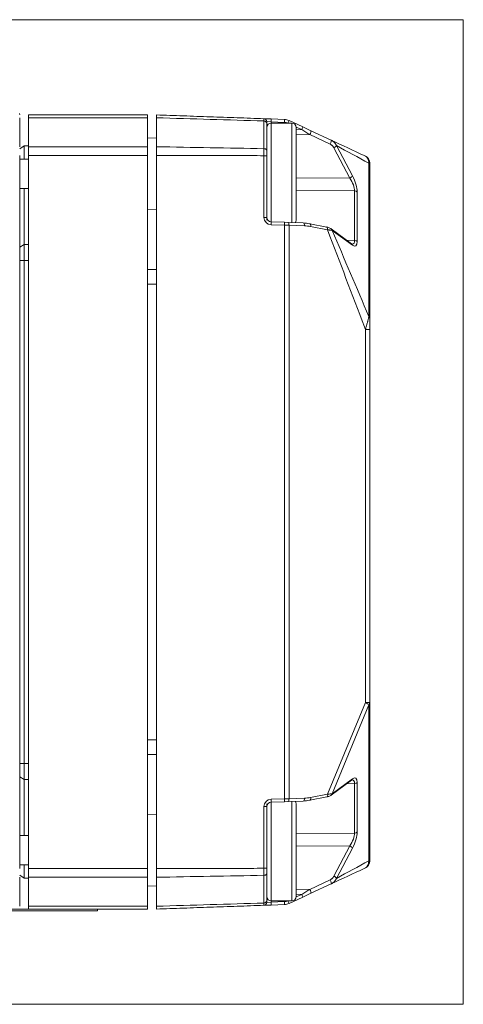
# Model space of a CAD drawing. Header units: millimetres. Extents: x 4 to 836, y 5 to 589.
# Tile 19 of 75: x 522 to 552, y 145 to 212. Entities that reach past the tile are written whole.
import ezdxf

# ---------------------------------------------------------------- set-up
doc = ezdxf.new("R2010")
doc.units = ezdxf.units.MM
doc.layers.add('1', color=7, linetype='Continuous', true_color=0xffffff)

msp = doc.modelspace()

# ---------------------------------------------------------------- linework, layer by layer
at = {"layer": '1', "color": 251, "linetype": 'Continuous', "lineweight": 18}
for p, q in [((551.808, 212.066), (463.199, 212.066)), ((551.808, 212.066), (551.808, 145.112)), ((463.199, 145.112), (551.808, 145.112))]:
    msp.add_line(p, q, dxfattribs=at)
at = {"layer": '1', "color": 18, "linetype": 'Continuous', "lineweight": 18}
msp.add_line((521.642, 205.689), (521.646, 205.589), dxfattribs=at)
at = {"layer": '1', "color": 252, "linetype": 'Continuous', "lineweight": 18}
for p, q in [((522.246, 205.397), (522.246, 205.589)), ((522.246, 205.589), (530.346, 205.589)), ((530.346, 205.589), (530.346, 205.397)), ((521.646, 203.428), (521.646, 205.397)), ((522.246, 203.428), (522.246, 205.397)), ((530.346, 203.428), (530.346, 205.397)), ((540.146, 205.039), (538.746, 205.039)), ((540.446, 201.589), (540.446, 204.739)), ((530.946, 204.002), (530.346, 204.023)), ((521.946, 203.489), (521.646, 203.289)), ((521.946, 203.489), (522.246, 203.489)), ((521.946, 203.489), (521.946, 202.589)), ((522.246, 202.838), (522.246, 203.428)), ((530.346, 203.428), (530.346, 202.838)), ((521.646, 202.838), (521.646, 154.34)), ((522.246, 202.589), (521.646, 202.589)), ((522.246, 202.838), (522.246, 154.34)), ((530.346, 202.838), (530.346, 154.34)), ((540.446, 198.439), (540.446, 201.589)), ((521.646, 200.589), (522.246, 200.589)), ((521.946, 200.589), (521.946, 196.789)), ((530.346, 199.156), (530.946, 199.176)), ((538.446, 198.439), (538.446, 198.56)), ((521.946, 196.789), (521.646, 196.589)), ((521.946, 196.789), (522.246, 196.789)), ((521.946, 196.789), (521.946, 195.689)), ((521.946, 195.689), (521.946, 161.489)), ((521.946, 161.489), (521.946, 160.389)), ((521.646, 160.589), (521.946, 160.389)), ((521.946, 160.389), (521.946, 156.589)), ((521.946, 160.389), (522.246, 160.389)), ((538.446, 158.618), (538.446, 158.739)), ((540.446, 155.589), (540.446, 158.739)), ((530.946, 158.002), (530.346, 158.023)), ((522.246, 156.589), (521.646, 156.589)), ((540.446, 152.439), (540.446, 155.589)), ((521.646, 154.589), (522.246, 154.589)), ((521.946, 154.589), (521.946, 153.689)), ((522.246, 153.75), (522.246, 154.34)), ((530.346, 154.34), (530.346, 153.75)), ((521.646, 153.889), (521.946, 153.689)), ((521.646, 151.782), (521.646, 153.75)), ((521.946, 153.689), (522.246, 153.689)), ((522.246, 151.782), (522.246, 153.75)), ((530.346, 151.782), (530.346, 153.75)), ((530.346, 153.156), (530.946, 153.176)), ((538.746, 152.139), (540.146, 152.139)), ((516.946, 151.589), (521.946, 151.589)), ((516.946, 151.464), (521.946, 151.464)), ((521.946, 151.589), (522.246, 151.589)), ((521.946, 151.464), (526.946, 151.464)), ((522.246, 151.589), (522.246, 151.782)), ((530.346, 151.589), (522.246, 151.589)), ((526.946, 151.464), (526.946, 151.589)), ((530.346, 151.782), (530.346, 151.589))]:
    msp.add_line(p, q, dxfattribs=at)
at = {"layer": '1', "color": 252, "linetype": 'Continuous', "lineweight": 13}
for p, q in [((530.346, 205.397), (522.246, 205.397)), ((538.746, 205.039), (538.746, 198.323)), ((540.146, 205.039), (540.146, 201.589)), ((522.246, 203.428), (530.346, 203.428)), ((530.346, 202.838), (522.246, 202.838)), ((540.146, 201.589), (540.146, 198.274)), ((521.646, 195.689), (521.946, 195.689)), ((521.946, 195.689), (522.246, 195.689)), ((521.646, 161.489), (521.946, 161.489)), ((521.946, 161.489), (522.246, 161.489)), ((538.746, 158.855), (538.746, 152.139)), ((540.146, 158.904), (540.146, 155.589)), ((540.146, 155.589), (540.146, 152.139)), ((522.246, 154.34), (530.346, 154.34)), ((530.346, 153.75), (522.246, 153.75)), ((522.246, 151.782), (530.346, 151.782))]:
    msp.add_line(p, q, dxfattribs=at)
at = {"layer": '1', "color": 7, "linetype": 'Continuous', "lineweight": 18}
for p, q in [((530.946, 205.397), (530.946, 203.428)), ((538.253, 205.334), (538.735, 205.317)), ((538.446, 205.017), (538.446, 203.177)), ((538.735, 205.317), (539.647, 205.285)), ((539.957, 205.211), (540.902, 204.77)), ((540.902, 204.77), (541.447, 204.516)), ((541.447, 204.516), (542.831, 203.871)), ((530.946, 154.34), (530.946, 202.838)), ((538.446, 202.819), (538.446, 198.623)), ((545.446, 202.152), (545.446, 191.724)), ((538.735, 198.324), (539.647, 198.292)), ((539.647, 198.292), (539.88, 198.284)), ((539.88, 198.284), (540.927, 198.247)), ((542.53, 197.962), (541.383, 198.194)), ((544.209, 196.826), (542.832, 197.842)), ((545.446, 191.004), (545.446, 165.637)), ((545.446, 165.637), (545.446, 155.026)), ((542.826, 159.332), (544.209, 160.352)), ((539.647, 158.887), (538.735, 158.855)), ((539.88, 158.895), (539.647, 158.887)), ((540.927, 158.931), (539.88, 158.895)), ((541.383, 158.984), (542.535, 159.217)), ((542.822, 159.33), (542.826, 159.332)), ((538.446, 158.555), (538.446, 154.36)), ((538.446, 154.002), (538.446, 152.162)), ((530.946, 151.782), (530.946, 153.751)), ((541.447, 152.662), (540.902, 152.408)), ((542.831, 153.307), (541.447, 152.662)), ((540.902, 152.408), (539.957, 151.968)), ((538.735, 151.861), (538.253, 151.844)), ((539.647, 151.893), (538.735, 151.861))]:
    msp.add_line(p, q, dxfattribs=at)
at = {"layer": '1', "color": 7, "linetype": 'Continuous', "lineweight": 13}
for p, q in [((538.253, 203.295), (538.253, 205.178)), ((538.735, 205.117), (538.446, 205.134)), ((539.647, 205.085), (538.735, 205.117)), ((538.735, 205.117), (538.735, 205.039)), ((540.825, 204.589), (540.445, 204.766)), ((540.446, 204.586), (540.825, 204.589)), ((541.369, 204.249), (540.446, 204.242)), ((542.753, 203.604), (541.369, 204.249)), ((544.097, 201.3), (543.01, 203.355)), ((543.181, 203.501), (544.269, 201.447)), ((538.253, 198.623), (538.253, 202.819)), ((545.391, 191.876), (545.391, 202.304)), ((540.446, 201.322), (544.097, 201.3)), ((544.417, 200.419), (540.446, 200.443)), ((544.417, 197.059), (544.417, 200.419)), ((544.589, 200.346), (544.589, 196.986)), ((538.446, 198.623), (538.253, 198.623)), ((539.647, 198.092), (538.735, 198.124)), ((539.957, 198.084), (539.647, 198.092)), ((539.647, 159.087), (539.647, 198.092)), ((541.004, 198.047), (539.957, 198.084)), ((539.957, 198.084), (539.957, 159.095)), ((542.575, 197.766), (541.428, 197.998)), ((544.269, 196.726), (542.891, 197.741)), ((543.862, 197.082), (544.417, 197.059)), ((545.446, 191.004), (545.157, 191.004)), ((545.157, 165.637), (545.157, 191.004)), ((542.58, 159.413), (545.157, 165.637)), ((545.391, 165.486), (542.885, 159.433)), ((545.446, 165.637), (545.157, 165.637)), ((545.391, 154.874), (545.391, 165.486)), ((542.885, 159.433), (544.269, 160.452)), ((544.417, 160.119), (543.862, 160.097)), ((544.417, 156.759), (544.417, 160.119)), ((544.589, 160.192), (544.589, 156.832)), ((541.428, 159.18), (542.58, 159.413)), ((538.735, 159.055), (539.647, 159.087)), ((539.647, 159.087), (539.957, 159.095)), ((539.957, 159.095), (541.004, 159.131)), ((538.446, 158.555), (538.253, 158.555)), ((538.253, 154.36), (538.253, 158.555)), ((540.446, 156.736), (544.417, 156.759)), ((544.097, 155.878), (540.446, 155.856)), ((543.01, 153.824), (544.097, 155.878)), ((544.269, 155.732), (543.181, 153.677)), ((538.253, 152), (538.253, 153.884)), ((541.369, 152.929), (542.753, 153.575)), ((540.446, 152.937), (541.369, 152.929)), ((538.446, 152.044), (538.735, 152.061)), ((538.735, 152.139), (538.735, 152.061)), ((538.735, 152.061), (539.647, 152.093)), ((540.445, 152.412), (540.825, 152.589)), ((540.825, 152.589), (540.446, 152.592))]:
    msp.add_line(p, q, dxfattribs=at)
at = {"layer": '1', "color": 3, "linetype": 'Continuous', "lineweight": 13}
for p, q in [((530.346, 195.089), (530.946, 195.089)), ((530.946, 194.089), (530.346, 194.089)), ((530.371, 194.089), (530.946, 194.089)), ((530.346, 163.089), (530.946, 163.089)), ((530.371, 163.089), (530.946, 163.089)), ((530.946, 162.089), (530.346, 162.089)), ((530.371, 162.089), (530.946, 162.089))]:
    msp.add_line(p, q, dxfattribs=at)
at = {"layer": '1', "color": 252, "linetype": 'Continuous', "lineweight": 18}
for centre, start, end in [((538.746, 204.739), 90, 180), ((540.146, 204.739), 0, 90), ((540.146, 198.439), 324.68212, 0), ((540.146, 158.739), 0, 35.31788), ((538.746, 152.439), 180, 270), ((540.146, 152.439), 270, 0)]:
    msp.add_arc(centre, 0.3, start, end, dxfattribs=at)
at = {"layer": '1', "color": 7, "linetype": 'Continuous', "lineweight": 18}
for centre, radius, start, end in [((539.619, 204.486), 0.8, 65, 88), ((544.946, 202.333), 0.5, 0, 65), ((538.746, 198.623), 0.3, 180, 268), ((538.746, 158.555), 0.3, 92, 180), ((544.946, 154.845), 0.5, 295, 360), ((539.619, 152.693), 0.8, 272, 295)]:
    msp.add_arc(centre, radius, start, end, dxfattribs=at)
at = {"layer": '1', "color": 7, "linetype": 'Continuous', "lineweight": 13}
for centre, radius, start, end in [((539.626, 204.486), 0.6, 65, 88), ((538.753, 198.623), 0.5, 180, 268), ((538.753, 158.555), 0.5, 92, 180), ((539.626, 152.693), 0.6, 272, 295)]:
    msp.add_arc(centre, radius, start, end, dxfattribs=at)
for centre, major_axis, ratio, start_param, end_param in [((538.728, 205.117), (-0.007, -0.2), 0.034878, 1.572014, 3.141593), ((539.64, 205.085), (-0.007, -0.2), 0.034878, 1.572014, 3.141593), ((539.873, 205.03), (-0.085, -0.181), 0.031633, 1.638425, 3.141593), ((540.818, 204.589), (-0.085, -0.181), 0.031633, 1.585546, 3.141593), ((540.817, 204.589), (1.267, -0.79), 0.002505, 1.12179, 1.566573), ((541.362, 204.335), (-0.085, -0.181), 0.230283, 1.186196, 3.141593), ((542.746, 203.69), (-0.085, -0.181), 0.230283, 1.186196, 3.141593), ((543.003, 203.441), (-0.177, -0.094), 0.402481, 1.39953, 2.764144), ((544.946, 202.152), (0.5, 0), 0.669131, 0, 0.471239), ((544.09, 201.386), (-0.177, -0.094), 0.402481, 1.39953, 2.764144), ((543.891, 200.957), (0.424, -0.784), 0.39659, 0.623735, 1.801018), ((544.07, 201.018), (0.396, -0.993), 0.337439, 0.701844, 1.879127), ((544.411, 200.285), (0.2, 0), 0.669131, 0.471239, 1.53589), ((538.728, 198.124), (-0.007, -0.2), 0.034878, 1.572014, 3.141593), ((539.64, 198.092), (-0.007, -0.2), 0.034878, 1.572014, 3.141593), ((539.873, 198.084), (-0.007, -0.2), 0.422407, 1.585546, 3.141593), ((540.92, 198.047), (-0.007, -0.2), 0.422407, 1.585546, 3.141593), ((541.343, 197.998), (-0.04, -0.196), 0.415698, 1.654642, 3.141568), ((541.004, 197.447), (1.27, -0.057), 0.471851, 1.2516, 1.59173), ((542.49, 197.766), (-0.04, -0.196), 0.415698, 1.654642, 3.141568), ((542.713, 197.681), (-0.119, -0.161), 0.84672, 2.454712, 3.141584), ((543.891, 197.617), (0.432, -0.799), 0.376309, 6.095353, 6.900376), ((544.07, 197.677), (0.4, -1.007), 0.328963, 5.797671, 6.974954), ((544.411, 196.925), (0.2, 0), 0.669131, 0.471239, 1.53589), ((544.09, 196.665), (-0.119, -0.161), 0.84672, 2.454712, 3.141584), ((544.946, 191.724), (0.5, 0), 0.669131, 0, 0.471239), ((544.946, 165.637), (0.462, -0.191), 0.175614, 0.349797, 1.169653), ((544.946, 165.637), (0.5, 0), 0.669131, 5.811946, 6.283185), ((544.09, 160.513), (0.119, -0.161), 0.84672, 0.000008, 0.686881), ((543.891, 159.562), (0.432, 0.799), 0.376309, 5.665995, 6.493552), ((544.07, 159.501), (0.4, 1.007), 0.328963, 5.591417, 6.7687), ((544.411, 160.253), (-0.2, 0), 0.669131, 1.605703, 2.670354), ((542.496, 159.413), (-0.04, 0.196), 0.415698, 3.141617, 4.628543), ((542.41, 159.513), (0.52, -0.05), 0.169428, 5.061916, 5.881772), ((542.707, 159.493), (0.119, -0.161), 0.84672, 0.000008, 0.686881), ((538.728, 159.055), (-0.007, 0.2), 0.034878, 3.141593, 4.711171), ((539.64, 159.087), (0.007, -0.2), 0.034878, 0, 1.569578), ((539.873, 159.095), (0.007, -0.2), 0.422407, 0, 1.556047), ((540.92, 159.131), (0.007, -0.2), 0.422407, 0, 1.556047), ((541.004, 159.732), (1.27, 0.057), 0.471851, 4.691455, 5.031585), ((541.343, 159.18), (-0.04, 0.196), 0.415698, 3.141617, 4.628543), ((543.891, 156.221), (0.424, 0.784), 0.39659, 4.482167, 5.659451), ((544.07, 156.16), (0.396, 0.993), 0.337439, 4.404058, 5.581341), ((544.411, 156.893), (-0.2, 0), 0.669131, 1.605703, 2.670354), ((544.09, 155.792), (0.177, -0.094), 0.402481, 0.377448, 1.742062), ((544.946, 155.026), (0.5, 0), 0.669131, 5.811946, 6.283185), ((542.746, 153.489), (0.085, -0.181), 0.230283, 0, 1.955397), ((543.003, 153.738), (0.177, -0.094), 0.402481, 0.377448, 1.742062), ((540.817, 152.589), (1.267, 0.79), 0.002505, 4.716612, 5.161395), ((541.362, 152.843), (0.085, -0.181), 0.230283, 0, 1.955397), ((538.728, 152.061), (0.007, -0.2), 0.034878, 0, 1.569578), ((539.64, 152.093), (0.007, -0.2), 0.034878, 0, 1.569578), ((539.873, 152.149), (0.085, -0.181), 0.031633, 0, 1.503168), ((540.818, 152.589), (0.085, -0.181), 0.031633, 0, 1.556047)]:
    msp.add_ellipse(centre, major_axis=major_axis, ratio=ratio, start_param=start_param, end_param=end_param, dxfattribs=at)
at = {"layer": '1', "color": 7, "linetype": 'Continuous', "lineweight": 18}
for centre, major_axis, ratio, start_param, end_param in [((540.919, 197.447), (1.271, -0.066), 0.628481, 1.25754, 1.59767), ((541.343, 197.998), (-0.04, -0.196), 0.415698, 3.141575, 3.517157), ((542.713, 197.681), (-0.119, -0.161), 0.84672, 3.141582, 3.217853), ((540.919, 159.732), (1.271, 0.066), 0.628481, 4.685515, 5.025645), ((541.343, 159.18), (-0.04, 0.196), 0.415698, 2.766028, 3.141611)]:
    msp.add_ellipse(centre, major_axis=major_axis, ratio=ratio, start_param=start_param, end_param=end_param, dxfattribs=at)
for points, degree in [([(530.946, 205.397), (530.946, 205.589), (530.946, 205.589)], 2), ([(530.946, 205.589), (538.253, 205.334)], 1), ([(530.946, 202.838), (530.946, 203.165), (530.946, 203.428)], 2), ([(544.209, 160.352), (544.255, 160.378), (544.248, 160.379)], 2), ([(530.946, 153.751), (530.946, 154.014), (530.946, 154.34)], 2), ([(538.253, 151.844), (530.946, 151.589)], 1), ([(530.946, 151.589), (530.946, 151.782)], 1)]:
    msp.add_open_spline(points, degree=degree, dxfattribs=at)
at = {"layer": '1', "color": 7, "linetype": 'Continuous', "lineweight": 13}
for points, degree in [([(538.253, 205.178), (535.817, 205.251), (533.382, 205.324), (530.946, 205.397)], 3), ([(530.946, 203.428), (533.382, 203.384), (535.817, 203.339), (538.253, 203.295)], 3), ([(545.391, 202.304), (544.655, 202.703), (543.918, 203.102), (543.181, 203.501)], 3), ([(538.253, 202.819), (530.946, 202.838)], 1), ([(542.891, 197.741), (543.725, 195.786), (544.558, 193.831), (545.391, 191.876)], 3), ([(543.181, 153.677), (543.918, 154.076), (544.655, 154.475), (545.391, 154.874)], 3), ([(530.946, 154.34), (538.253, 154.36)], 1), ([(538.253, 153.884), (535.817, 153.839), (533.382, 153.795), (530.946, 153.751)], 3), ([(530.946, 151.782), (533.382, 151.855), (535.817, 151.928), (538.253, 152)], 3)]:
    msp.add_open_spline(points, degree=degree, dxfattribs=at)
at = {"layer": '1', "color": 7, "linetype": 'Continuous', "lineweight": 18}
for points, knots in [([(538.446, 205.134), (538.446, 205.16), (538.441, 205.185), (538.422, 205.233), (538.408, 205.255), (538.372, 205.291), (538.351, 205.306), (538.304, 205.327), (538.279, 205.333), (538.253, 205.334)], [0, 0, 0, 0, 0.25, 0.25, 0.5, 0.5, 0.75, 0.75, 1, 1, 1, 1]), ([(538.446, 205.134), (538.446, 205.134), (538.446, 205.132), (538.446, 205.124), (538.446, 205.121), (538.446, 205.113), (538.446, 205.109), (538.446, 205.099), (538.446, 205.094), (538.446, 205.081), (538.446, 205.074), (538.446, 205.053), (538.446, 205.036), (538.446, 205.017)], [0, 0, 0, 0, 0.25, 0.25, 0.375, 0.375, 0.5, 0.5, 0.625, 0.625, 0.75, 0.75, 1, 1, 1, 1]), ([(542.831, 203.871), (543.578, 203.522), (544.326, 203.174), (545.101, 202.812), (545.129, 202.799), (545.157, 202.786)], [0, 0, 0, 0, 0.963928, 0.963928, 1, 1, 1, 1]), ([(542.831, 203.871), (542.833, 203.87), (542.836, 203.869), (542.841, 203.866), (542.848, 203.863), (542.865, 203.854), (542.898, 203.835), (542.943, 203.805), (542.977, 203.778), (543.01, 203.749), (543.025, 203.734), (543.055, 203.702), (543.069, 203.685), (543.096, 203.651), (543.109, 203.633), (543.132, 203.597), (543.143, 203.579), (543.158, 203.55), (543.166, 203.536), (543.174, 203.519), (543.177, 203.511), (543.179, 203.506), (543.18, 203.504), (543.181, 203.501)], [0, 0, 0, 0, 0.015625, 0.015625, 0.03125, 0.0625, 0.125, 0.25, 0.375, 0.375, 0.5, 0.5, 0.625, 0.625, 0.75, 0.75, 0.875, 0.875, 0.9375, 0.96875, 0.984375, 0.984375, 1, 1, 1, 1]), ([(538.446, 203.177), (538.446, 203.151), (538.446, 203.124), (538.446, 203.067), (538.446, 203.037), (538.446, 202.992), (538.446, 202.976), (538.446, 202.945), (538.446, 202.93), (538.446, 202.882), (538.446, 202.851), (538.446, 202.819)], [0, 0, 0, 0, 0.25, 0.25, 0.5, 0.5, 0.625, 0.625, 0.75, 0.75, 1, 1, 1, 1]), ([(545.446, 202.333), (545.446, 202.333), (545.446, 202.331), (545.446, 202.324), (545.446, 202.321), (545.446, 202.313), (545.446, 202.308), (545.446, 202.296), (545.446, 202.29), (545.446, 202.273), (545.446, 202.264), (545.446, 202.246), (545.446, 202.24), (545.446, 202.226), (545.446, 202.219), (545.446, 202.202), (545.446, 202.194), (545.446, 202.174), (545.446, 202.164), (545.446, 202.152)], [0, 0, 0, 0, 0.25, 0.25, 0.375, 0.375, 0.5, 0.5, 0.625, 0.625, 0.75, 0.75, 0.8125, 0.8125, 0.875, 0.875, 0.9375, 0.9375, 1, 1, 1, 1]), ([(542.82, 197.847), (542.809, 197.856), (542.757, 197.893), (542.631, 197.941), (542.524, 197.964), (542.487, 197.971)], [0, 0, 0, 0, 0.165129, 0.722946, 1, 1, 1, 1]), ([(544.254, 196.804), (544.254, 196.804), (544.242, 196.802), (544.221, 196.819), (544.209, 196.826)], [0, 0, 0, 0, 0.585911, 1, 1, 1, 1]), ([(545.446, 191.724), (545.446, 191.712), (545.446, 191.7), (545.446, 191.674), (545.446, 191.66), (545.446, 191.619), (545.446, 191.59), (545.446, 191.531), (545.446, 191.501), (545.446, 191.44), (545.446, 191.409), (545.446, 191.348), (545.446, 191.317), (545.446, 191.254), (545.446, 191.223), (545.446, 191.129), (545.446, 191.067), (545.446, 191.004)], [0, 0, 0, 0, 0.0625, 0.0625, 0.125, 0.125, 0.25, 0.25, 0.375, 0.375, 0.5, 0.5, 0.625, 0.625, 0.75, 0.75, 1, 1, 1, 1]), ([(542.535, 159.217), (542.563, 159.223), (542.664, 159.248), (542.758, 159.285), (542.819, 159.328), (542.826, 159.332)], [0, 0, 0, 0, 0.238076, 0.918068, 1, 1, 1, 1]), ([(545.446, 155.026), (545.446, 155.015), (545.446, 155.004), (545.446, 154.985), (545.446, 154.976), (545.446, 154.96), (545.446, 154.952), (545.446, 154.939), (545.446, 154.932), (545.446, 154.921), (545.446, 154.915), (545.446, 154.906), (545.446, 154.901), (545.446, 154.889), (545.446, 154.882), (545.446, 154.87), (545.446, 154.866), (545.446, 154.858), (545.446, 154.855), (545.446, 154.847), (545.446, 154.845), (545.446, 154.845)], [0, 0, 0, 0, 0.062584, 0.062584, 0.125168, 0.125168, 0.187753, 0.187753, 0.250337, 0.250337, 0.312921, 0.312921, 0.375505, 0.375505, 0.500674, 0.500674, 0.625842, 0.625842, 0.75101, 0.75101, 1, 1, 1, 1]), ([(538.446, 154.36), (538.446, 154.328), (538.446, 154.296), (538.446, 154.233), (538.446, 154.202), (538.446, 154.156), (538.446, 154.141), (538.446, 154.112), (538.446, 154.097), (538.446, 154.055), (538.446, 154.028), (538.446, 154.002)], [0, 0, 0, 0, 0.25, 0.25, 0.5, 0.5, 0.625, 0.625, 0.75, 0.75, 1, 1, 1, 1]), ([(545.157, 154.392), (545.129, 154.379), (545.101, 154.366), (544.326, 154.005), (543.578, 153.656), (542.831, 153.307)], [0, 0, 0, 0, 0.036072, 0.036072, 1, 1, 1, 1]), ([(538.253, 151.844), (538.279, 151.845), (538.304, 151.851), (538.351, 151.872), (538.372, 151.887), (538.408, 151.924), (538.422, 151.946), (538.441, 151.993), (538.446, 152.019), (538.446, 152.044)], [0, 0, 0, 0, 0.25, 0.25, 0.5, 0.5, 0.75, 0.75, 1, 1, 1, 1]), ([(538.446, 152.162), (538.446, 152.143), (538.446, 152.126), (538.446, 152.104), (538.446, 152.097), (538.446, 152.085), (538.446, 152.079), (538.446, 152.069), (538.446, 152.065), (538.446, 152.057), (538.446, 152.054), (538.446, 152.047), (538.446, 152.044), (538.446, 152.044)], [0, 0, 0, 0, 0.25, 0.25, 0.375, 0.375, 0.5, 0.5, 0.625, 0.625, 0.75, 0.75, 1, 1, 1, 1])]:
    msp.add_open_spline(points, degree=3, knots=knots, dxfattribs=at)
at = {"layer": '1', "color": 7, "linetype": 'Continuous', "lineweight": 13}
for points, knots in [([(538.253, 205.178), (538.253, 205.181), (538.253, 205.184), (538.253, 205.19), (538.253, 205.199), (538.253, 205.22), (538.253, 205.235), (538.253, 205.255), (538.253, 205.264), (538.253, 205.28), (538.253, 205.287), (538.253, 205.301), (538.253, 205.306), (538.253, 205.316), (538.253, 205.325), (538.253, 205.33), (538.253, 205.332), (538.253, 205.333), (538.253, 205.334), (538.253, 205.334), (538.253, 205.334), (538.253, 205.334)], [0, 0, 0, 0, 0.031325, 0.031325, 0.06265, 0.1253, 0.250599, 0.250599, 0.375899, 0.375899, 0.501198, 0.501198, 0.626498, 0.626498, 0.751797, 0.877097, 0.877097, 0.939746, 0.971071, 0.971071, 1, 1, 1, 1]), ([(538.446, 205.017), (538.446, 205.037), (538.441, 205.058), (538.422, 205.096), (538.408, 205.114), (538.372, 205.144), (538.351, 205.156), (538.304, 205.172), (538.279, 205.177), (538.253, 205.178)], [0, 0, 0, 0, 0.25, 0.25, 0.5, 0.5, 0.75, 0.75, 1, 1, 1, 1]), ([(543.01, 203.355), (542.996, 203.381), (542.98, 203.406), (542.953, 203.442), (542.944, 203.454), (542.924, 203.476), (542.914, 203.487), (542.892, 203.509), (542.881, 203.519), (542.858, 203.539), (542.846, 203.548), (542.808, 203.575), (542.782, 203.59), (542.753, 203.604)], [0, 0, 0, 0, 0.25, 0.25, 0.375, 0.375, 0.5, 0.5, 0.625, 0.625, 0.75, 0.75, 1, 1, 1, 1]), ([(538.446, 203.177), (538.446, 203.192), (538.441, 203.207), (538.422, 203.235), (538.408, 203.248), (538.372, 203.27), (538.351, 203.278), (538.304, 203.291), (538.279, 203.294), (538.253, 203.295)], [0, 0, 0, 0, 0.25, 0.25, 0.5, 0.5, 0.75, 0.75, 1, 1, 1, 1]), ([(538.253, 202.819), (538.253, 202.824), (538.253, 202.829), (538.253, 202.84), (538.253, 202.856), (538.253, 202.893), (538.253, 202.924), (538.253, 202.966), (538.253, 202.987), (538.253, 203.029), (538.253, 203.049), (538.253, 203.089), (538.253, 203.109), (538.253, 203.149), (538.253, 203.187), (538.253, 203.224), (538.253, 203.251), (538.253, 203.264), (538.253, 203.278), (538.253, 203.286), (538.253, 203.291), (538.253, 203.295)], [0, 0, 0, 0, 0.03125, 0.03125, 0.0625, 0.125, 0.25, 0.25, 0.375, 0.375, 0.5, 0.5, 0.625, 0.625, 0.75, 0.875, 0.875, 0.9375, 0.96875, 0.96875, 1, 1, 1, 1]), ([(538.253, 202.819), (538.279, 202.819), (538.304, 202.819), (538.351, 202.819), (538.372, 202.819), (538.408, 202.819), (538.422, 202.819), (538.441, 202.819), (538.446, 202.819), (538.446, 202.819)], [0, 0, 0, 0, 0.250417, 0.250417, 0.500834, 0.500834, 0.75125, 0.75125, 1, 1, 1, 1]), ([(545.391, 202.304), (545.391, 202.306), (545.391, 202.309), (545.39, 202.313), (545.389, 202.321), (545.387, 202.337), (545.383, 202.368), (545.378, 202.394), (545.368, 202.443), (545.361, 202.474), (545.344, 202.531), (545.335, 202.556), (545.315, 202.603), (545.305, 202.624), (545.289, 202.653), (545.284, 202.662), (545.273, 202.679), (545.268, 202.687), (545.251, 202.71), (545.239, 202.724), (545.216, 202.747), (545.204, 202.757), (545.187, 202.769), (545.178, 202.775), (545.168, 202.781), (545.163, 202.783), (545.16, 202.785), (545.159, 202.785), (545.157, 202.786)], [0, 0, 0, 0, 0.007813, 0.007813, 0.015625, 0.03125, 0.0625, 0.125, 0.125, 0.25, 0.25, 0.375, 0.375, 0.5, 0.5, 0.5625, 0.5625, 0.625, 0.625, 0.75, 0.75, 0.875, 0.875, 0.9375, 0.96875, 0.984375, 0.984375, 1, 1, 1, 1]), ([(542.891, 197.741), (542.883, 197.744), (542.875, 197.746), (542.857, 197.75), (542.847, 197.752), (542.815, 197.757), (542.791, 197.76), (542.757, 197.762), (542.75, 197.763), (542.736, 197.764), (542.714, 197.765), (542.691, 197.766), (542.644, 197.767), (542.61, 197.767), (542.575, 197.766)], [0, 0, 0, 0, 0.125, 0.125, 0.25, 0.25, 0.5, 0.5, 0.5625, 0.5625, 0.625, 0.75, 0.75, 1, 1, 1, 1]), ([(545.157, 191.004), (545.134, 191.065), (545.111, 191.125), (544.25, 193.379), (543.412, 195.573), (542.575, 197.766)], [0, 0, 0, 0, 0.026921, 0.026921, 1, 1, 1, 1]), ([(545.157, 191.004), (545.163, 191.025), (545.169, 191.045), (545.18, 191.086), (545.186, 191.107), (545.203, 191.168), (545.214, 191.209), (545.231, 191.27), (545.237, 191.29), (545.248, 191.33), (545.253, 191.35), (545.27, 191.409), (545.28, 191.447), (545.296, 191.504), (545.301, 191.523), (545.311, 191.56), (545.316, 191.578), (545.331, 191.633), (545.34, 191.667), (545.357, 191.734), (545.365, 191.765), (545.376, 191.81), (545.381, 191.831), (545.387, 191.854), (545.389, 191.864), (545.39, 191.87), (545.391, 191.873), (545.391, 191.876)], [0, 0, 0, 0, 0.0625, 0.0625, 0.125, 0.125, 0.25, 0.25, 0.3125, 0.3125, 0.375, 0.375, 0.5, 0.5, 0.5625, 0.5625, 0.625, 0.625, 0.75, 0.75, 0.875, 0.875, 0.9375, 0.96875, 0.984375, 0.984375, 1, 1, 1, 1]), ([(545.157, 154.392), (545.16, 154.394), (545.163, 154.395), (545.169, 154.398), (545.178, 154.403), (545.187, 154.409), (545.204, 154.422), (545.216, 154.431), (545.234, 154.449), (545.239, 154.455), (545.251, 154.469), (545.256, 154.476), (545.273, 154.499), (545.284, 154.516), (545.3, 154.544), (545.305, 154.554), (545.315, 154.576), (545.32, 154.587), (545.335, 154.622), (545.344, 154.648), (545.357, 154.69), (545.361, 154.705), (545.368, 154.736), (545.372, 154.752), (545.378, 154.785), (545.383, 154.81), (545.387, 154.842), (545.389, 154.856), (545.39, 154.865), (545.391, 154.87), (545.391, 154.874)], [0, 0, 0, 0, 0.03125, 0.03125, 0.0625, 0.125, 0.125, 0.25, 0.25, 0.3125, 0.3125, 0.375, 0.375, 0.5, 0.5, 0.5625, 0.5625, 0.625, 0.625, 0.75, 0.75, 0.8125, 0.8125, 0.875, 0.875, 0.9375, 0.96875, 0.984375, 0.984375, 1, 1, 1, 1]), ([(538.446, 154.36), (538.446, 154.36), (538.441, 154.36), (538.422, 154.36), (538.408, 154.36), (538.372, 154.36), (538.351, 154.36), (538.304, 154.36), (538.279, 154.36), (538.253, 154.36)], [0, 0, 0, 0, 0.25, 0.25, 0.5, 0.5, 0.75, 0.75, 1, 1, 1, 1]), ([(538.253, 153.884), (538.253, 153.888), (538.253, 153.892), (538.253, 153.901), (538.253, 153.914), (538.253, 153.945), (538.253, 153.973), (538.253, 154.011), (538.253, 154.03), (538.253, 154.069), (538.253, 154.089), (538.253, 154.129), (538.253, 154.15), (538.253, 154.191), (538.253, 154.233), (538.253, 154.275), (538.253, 154.307), (538.253, 154.323), (538.253, 154.338), (538.253, 154.349), (538.253, 154.354), (538.253, 154.36)], [0, 0, 0, 0, 0.03125, 0.03125, 0.0625, 0.125, 0.25, 0.25, 0.375, 0.375, 0.5, 0.5, 0.625, 0.625, 0.75, 0.875, 0.875, 0.9375, 0.96875, 0.96875, 1, 1, 1, 1]), ([(538.253, 153.884), (538.279, 153.884), (538.304, 153.888), (538.351, 153.9), (538.372, 153.909), (538.408, 153.931), (538.422, 153.943), (538.441, 153.972), (538.446, 153.987), (538.446, 154.002)], [0, 0, 0, 0, 0.25, 0.25, 0.5, 0.5, 0.75, 0.75, 1, 1, 1, 1]), ([(542.753, 153.575), (542.782, 153.588), (542.808, 153.604), (542.846, 153.631), (542.858, 153.64), (542.881, 153.66), (542.893, 153.67), (542.925, 153.702), (542.945, 153.725), (542.971, 153.76), (542.98, 153.773), (542.996, 153.798), (543.003, 153.811), (543.01, 153.824)], [0, 0, 0, 0, 0.25, 0.25, 0.375, 0.375, 0.5, 0.5, 0.75, 0.75, 0.875, 0.875, 1, 1, 1, 1]), ([(543.181, 153.677), (543.173, 153.657), (543.163, 153.638), (543.143, 153.6), (543.132, 153.581), (543.097, 153.527), (543.07, 153.493), (543.033, 153.453), (543.025, 153.445), (543.01, 153.43), (542.986, 153.408), (542.944, 153.373), (542.908, 153.349), (542.879, 153.333), (542.87, 153.327), (542.851, 153.317), (542.841, 153.312), (542.831, 153.307)], [0, 0, 0, 0, 0.125, 0.125, 0.25, 0.25, 0.5, 0.5, 0.5625, 0.5625, 0.625, 0.75, 0.875, 0.875, 0.9375, 0.9375, 1, 1, 1, 1]), ([(538.253, 152), (538.279, 152.001), (538.304, 152.006), (538.351, 152.023), (538.372, 152.035), (538.408, 152.064), (538.422, 152.082), (538.441, 152.12), (538.446, 152.141), (538.446, 152.162)], [0, 0, 0, 0, 0.25, 0.25, 0.5, 0.5, 0.75, 0.75, 1, 1, 1, 1]), ([(538.253, 151.844), (538.253, 151.844), (538.253, 151.844), (538.253, 151.845), (538.253, 151.845), (538.253, 151.847), (538.253, 151.851), (538.253, 151.858), (538.253, 151.862), (538.253, 151.872), (538.253, 151.878), (538.253, 151.891), (538.253, 151.898), (538.253, 151.915), (538.253, 151.933), (538.253, 151.954), (538.253, 151.97), (538.253, 151.979), (538.253, 151.988), (538.253, 151.994), (538.253, 151.997), (538.253, 152)], [0, 0, 0, 0, 0.028832, 0.028832, 0.06016, 0.122816, 0.248128, 0.248128, 0.37344, 0.37344, 0.498752, 0.498752, 0.624064, 0.624064, 0.749376, 0.874688, 0.874688, 0.937344, 0.968672, 0.968672, 1, 1, 1, 1])]:
    msp.add_open_spline(points, degree=3, knots=knots, dxfattribs=at)

doc.saveas('drawing.dxf')
